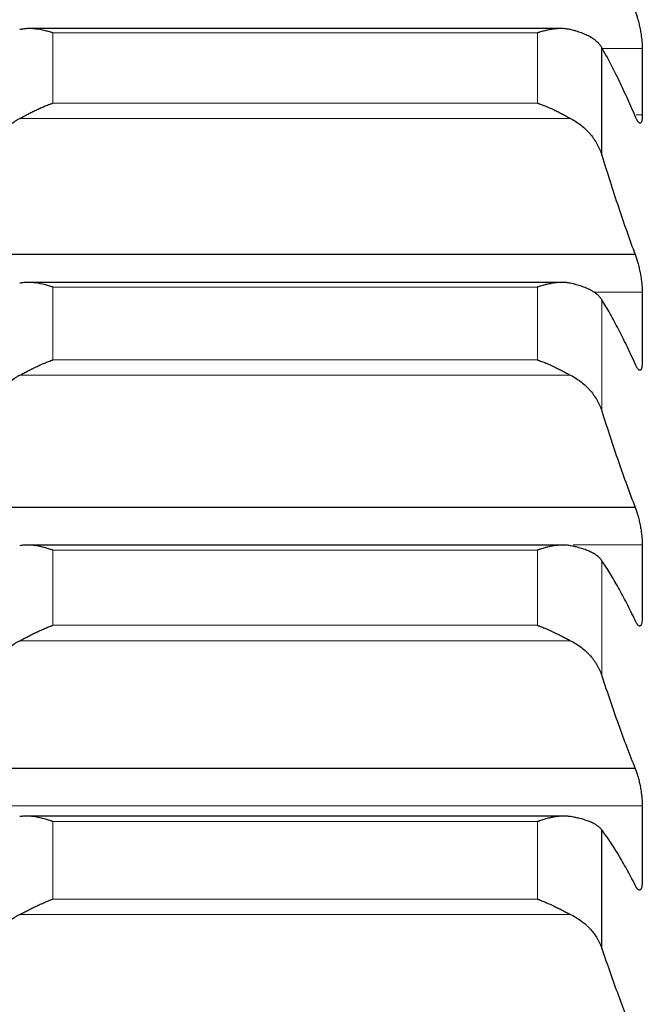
# Model space of a CAD drawing. Header units: inches. Extents: x 0 to 20790, y -12 to 14700.
# Tile 165 of 256: x 7765 to 7812, y 10302 to 10375. Entities that reach past the tile are written whole.
import ezdxf

# ---------------------------------------------------------------- set-up
doc = ezdxf.new("R2010")
doc.units = ezdxf.units.IN
doc.layers.add('1', color=7, linetype='Continuous', true_color=0xffffff)
doc.layers.add('254', color=7, linetype='Continuous', true_color=0xffffff)
doc.styles.add('latin_extended', font='simplex.shx')
doc.dimstyles.get("Standard").update_dxf_attribs({"dimtxt": 0.18, "dimasz": 0.18, "dimexe": 0.18, "dimexo": 0.0625, "dimgap": 0.09, "dimtad": 0, "dimtih": 1, "dimtoh": 1, "dimdec": 4, "dimzin": 0, "dimdsep": 46, "dimtxsty": 'Standard', "dimcen": 0.09, "dimadec": 0, "dimazin": 0, "dimtfac": 1, "dimtdec": 4, "dimtofl": 0, "dimtmove": 0, "dimatfit": 3, "dimfxl": 1, "dimtolj": 1, "dimtzin": 0, "dimarcsym": 0})

# ---------------------------------------------------------------- blocks, each defined once
blk = doc.blocks.new('_U12')
at = {"layer": '254', "color": 3, "linetype": 'Continuous', "lineweight": 13, "transparency": 16777216}
for p, q in [((1084.956, 11094.092), (1084.956, 8079.946)), ((8069.956, 9257.092), (8069.956, 8079.946)), ((1207.456, 8114.946), (7947.456, 8114.946))]:
    blk.add_line(p, q, dxfattribs=at)
at = {"layer": '254', "color": 3, "transparency": 16777216}
for points in [[(1207.456, 8135.363), (1207.456, 8094.529), (1084.956, 8114.946)], [(7947.456, 8094.529), (7947.456, 8135.363), (8069.956, 8114.946)]]:
    blk.add_solid(points, dxfattribs=at)
at = {"layer": 'Defpoints', "color": 0, "transparency": 16777216}
for p in [(1084.956, 11129.092), (8069.956, 9292.092), (8069.956, 8114.946)]:
    blk.add_point(p, dxfattribs=at)
at = {"layer": '254', "color": 2, "lineweight": 13, "transparency": 16777216, "insert": (4361.622, 8298.696), "char_height": 122.5, "attachment_point": 1, "style": 'latin_extended'}
blk.add_mtext('\\A1;6985', dxfattribs=at)

msp = doc.modelspace()

# ---------------------------------------------------------------- linework, layer by layer
at = {"layer": '1', "color": 2, "linetype": 'Continuous', "lineweight": 25}
for p, q in [((7805.826, 10374.56), (7766.051, 10374.56)), ((7808.929, 10365.073), (7808.929, 10373.127)), ((7811.418, 10357.635), (7760.493, 10357.635)), ((7805.903, 10355.556), (7765.975, 10355.556)), ((7811.418, 10338.713), (7760.493, 10338.713)), ((7805.98, 10335.892), (7765.903, 10335.892)), ((7811.418, 10319.157), (7760.493, 10319.157)), ((7806.056, 10315.6), (7765.832, 10315.6)), ((7808.929, 10305.686), (7808.929, 10314.565))]:
    msp.add_line(p, q, dxfattribs=at)
at = {"layer": '1', "color": 110, "linetype": 'Continuous', "lineweight": 13}
for p, q in [((7804.1, 10374.239), (7767.812, 10374.239)), ((7767.812, 10368.979), (7767.812, 10374.239)), ((7804.1, 10368.979), (7804.1, 10374.239)), ((7811.953, 10373.076), (7808.954, 10373.076)), ((7804.1, 10368.979), (7767.812, 10368.979)), ((7806.587, 10367.836), (7765.324, 10367.836)), ((7811.953, 10368.096), (7811.488, 10368.096)), ((7804.1, 10355.205), (7767.812, 10355.205)), ((7767.812, 10349.757), (7767.812, 10355.205)), ((7804.1, 10349.757), (7804.1, 10355.205)), ((7811.953, 10354.824), (7808.3, 10354.824)), ((7808.929, 10345.913), (7808.929, 10354.255)), ((7804.1, 10349.757), (7767.812, 10349.757)), ((7806.587, 10348.609), (7765.324, 10348.609)), ((7806.283, 10335.911), (7765.613, 10335.911)), ((7767.812, 10329.883), (7767.812, 10335.51)), ((7804.1, 10335.51), (7767.812, 10335.51)), ((7804.1, 10329.883), (7804.1, 10335.51)), ((7811.953, 10335.911), (7806.789, 10335.911)), ((7808.929, 10326.107), (7808.929, 10334.724)), ((7804.1, 10329.883), (7767.812, 10329.883)), ((7806.587, 10328.732), (7765.324, 10328.732)), ((7811.953, 10316.368), (7759.958, 10316.368)), ((7804.1, 10315.186), (7767.812, 10315.186)), ((7767.812, 10309.389), (7767.812, 10315.186)), ((7804.1, 10309.389), (7804.1, 10315.186)), ((7804.1, 10309.389), (7767.812, 10309.389)), ((7806.587, 10308.237), (7765.324, 10308.237))]:
    msp.add_line(p, q, dxfattribs=at)
at = {"layer": '1', "color": 2, "linetype": 'Continuous', "lineweight": 25}
for points, knots in [([(7811.418, 10375.892), (7811.453, 10375.802), (7811.487, 10375.705), (7811.537, 10375.548), (7811.554, 10375.494), (7811.578, 10375.41), (7811.587, 10375.382), (7811.603, 10375.324), (7811.611, 10375.294), (7811.651, 10375.147), (7811.682, 10375.025), (7811.725, 10374.837), (7811.739, 10374.773), (7811.759, 10374.676), (7811.766, 10374.644), (7811.779, 10374.579), (7811.786, 10374.546), (7811.817, 10374.384), (7811.839, 10374.254), (7811.864, 10374.093), (7811.869, 10374.061), (7811.878, 10373.997), (7811.883, 10373.964), (7811.895, 10373.869), (7811.903, 10373.806), (7811.924, 10373.622), (7811.935, 10373.504), (7811.944, 10373.363), (7811.945, 10373.336), (7811.948, 10373.281), (7811.949, 10373.254), (7811.952, 10373.175), (7811.953, 10373.125), (7811.953, 10373.076)], [0, 0, 0, 0, 0.125, 0.125, 0.1875, 0.1875, 0.21875, 0.21875, 0.25, 0.25, 0.375, 0.375, 0.4375, 0.4375, 0.46875, 0.46875, 0.5, 0.5, 0.625, 0.625, 0.65625, 0.65625, 0.6875, 0.6875, 0.75, 0.75, 0.875, 0.875, 0.90625, 0.90625, 0.9375, 0.9375, 1, 1, 1, 1]), ([(7767.812, 10374.239), (7767.808, 10374.24), (7767.805, 10374.241), (7767.799, 10374.243), (7767.795, 10374.244), (7767.785, 10374.247), (7767.765, 10374.254), (7767.719, 10374.269), (7767.626, 10374.298), (7767.547, 10374.321), (7767.389, 10374.366), (7767.284, 10374.393), (7766.97, 10374.467), (7766.762, 10374.504), (7766.451, 10374.541), (7766.348, 10374.55), (7766.192, 10374.558), (7766.14, 10374.559), (7766.037, 10374.56), (7765.985, 10374.56), (7765.83, 10374.555), (7765.728, 10374.547), (7765.525, 10374.522), (7765.424, 10374.504), (7765.324, 10374.48)], [0, 0, 0, 0, 0.003906, 0.003906, 0.007812, 0.007812, 0.015625, 0.03125, 0.0625, 0.125, 0.125, 0.25, 0.25, 0.5, 0.5, 0.625, 0.625, 0.6875, 0.6875, 0.75, 0.75, 0.875, 0.875, 1, 1, 1, 1]), ([(7806.587, 10374.48), (7806.488, 10374.504), (7806.387, 10374.522), (7806.186, 10374.547), (7806.085, 10374.555), (7805.881, 10374.561), (7805.778, 10374.56), (7805.572, 10374.551), (7805.468, 10374.542), (7805.258, 10374.517), (7805.153, 10374.502), (7804.943, 10374.464), (7804.838, 10374.442), (7804.628, 10374.393), (7804.523, 10374.366), (7804.364, 10374.321), (7804.285, 10374.298), (7804.193, 10374.269), (7804.146, 10374.254), (7804.126, 10374.247), (7804.113, 10374.243), (7804.106, 10374.241), (7804.1, 10374.239)], [0, 0, 0, 0, 0.125, 0.125, 0.25, 0.25, 0.375, 0.375, 0.5, 0.5, 0.625, 0.625, 0.75, 0.75, 0.875, 0.875, 0.9375, 0.96875, 0.984375, 0.992187, 0.992187, 1, 1, 1, 1]), ([(7808.929, 10373.127), (7808.887, 10373.202), (7808.837, 10373.275), (7808.722, 10373.416), (7808.593, 10373.553), (7808.436, 10373.682), (7808.306, 10373.775), (7808.261, 10373.806), (7808.191, 10373.851), (7808.167, 10373.866), (7808.119, 10373.896), (7808.094, 10373.91), (7807.969, 10373.982), (7807.758, 10374.091), (7807.523, 10374.189), (7807.276, 10374.282), (7807.146, 10374.325), (7806.976, 10374.377), (7806.942, 10374.387), (7806.873, 10374.406), (7806.768, 10374.435), (7806.66, 10374.463), (7806.587, 10374.48)], [0, 0, 0, 0, 0.125, 0.125, 0.25, 0.375, 0.375, 0.4375, 0.4375, 0.46875, 0.46875, 0.5, 0.5, 0.625, 0.75, 0.75, 0.875, 0.875, 0.90625, 0.90625, 0.9375, 1, 1, 1, 1]), ([(7765.324, 10367.836), (7765.424, 10367.889), (7765.524, 10367.943), (7765.725, 10368.05), (7765.827, 10368.104), (7766.03, 10368.21), (7766.133, 10368.262), (7766.34, 10368.365), (7766.444, 10368.415), (7766.654, 10368.515), (7766.759, 10368.563), (7766.968, 10368.656), (7767.073, 10368.701), (7767.283, 10368.787), (7767.389, 10368.828), (7767.547, 10368.887), (7767.626, 10368.916), (7767.719, 10368.948), (7767.765, 10368.964), (7767.785, 10368.97), (7767.798, 10368.975), (7767.805, 10368.977), (7767.812, 10368.979)], [0, 0, 0, 0, 0.125, 0.125, 0.25, 0.25, 0.375, 0.375, 0.5, 0.5, 0.625, 0.625, 0.75, 0.75, 0.875, 0.875, 0.9375, 0.96875, 0.984375, 0.992188, 0.992188, 1, 1, 1, 1]), ([(7804.1, 10368.979), (7804.103, 10368.978), (7804.106, 10368.977), (7804.113, 10368.975), (7804.116, 10368.974), (7804.126, 10368.97), (7804.146, 10368.964), (7804.193, 10368.948), (7804.285, 10368.916), (7804.364, 10368.887), (7804.522, 10368.828), (7804.627, 10368.787), (7804.941, 10368.658), (7805.149, 10368.566), (7805.46, 10368.419), (7805.564, 10368.369), (7805.719, 10368.291), (7805.771, 10368.265), (7805.875, 10368.212), (7805.927, 10368.186), (7806.082, 10368.105), (7806.184, 10368.052), (7806.387, 10367.943), (7806.487, 10367.889), (7806.587, 10367.836)], [0, 0, 0, 0, 0.003906, 0.003906, 0.007812, 0.007812, 0.015625, 0.03125, 0.0625, 0.125, 0.125, 0.25, 0.25, 0.5, 0.5, 0.625, 0.625, 0.6875, 0.6875, 0.75, 0.75, 0.875, 0.875, 1, 1, 1, 1]), ([(7762.982, 10365.073), (7763.025, 10365.213), (7763.075, 10365.35), (7763.189, 10365.621), (7763.318, 10365.887), (7763.476, 10366.143), (7763.605, 10366.332), (7763.65, 10366.394), (7763.721, 10366.487), (7763.744, 10366.517), (7763.793, 10366.578), (7763.817, 10366.608), (7763.942, 10366.756), (7764.154, 10366.985), (7764.389, 10367.195), (7764.636, 10367.396), (7764.765, 10367.492), (7764.935, 10367.605), (7764.97, 10367.627), (7765.039, 10367.671), (7765.144, 10367.736), (7765.251, 10367.797), (7765.324, 10367.836)], [0, 0, 0, 0, 0.125, 0.125, 0.25, 0.375, 0.375, 0.4375, 0.4375, 0.46875, 0.46875, 0.5, 0.5, 0.625, 0.75, 0.75, 0.875, 0.875, 0.90625, 0.90625, 0.9375, 1, 1, 1, 1]), ([(7806.587, 10367.836), (7806.733, 10367.758), (7806.873, 10367.673), (7807.142, 10367.495), (7807.4, 10367.305), (7807.636, 10367.094), (7807.777, 10366.956), (7807.804, 10366.928), (7807.859, 10366.872), (7807.886, 10366.843), (7807.967, 10366.757), (7808.018, 10366.698), (7808.168, 10366.52), (7808.261, 10366.398), (7808.432, 10366.148), (7808.511, 10366.02), (7808.619, 10365.824), (7808.654, 10365.758), (7808.703, 10365.657), (7808.718, 10365.623), (7808.749, 10365.556), (7808.764, 10365.522), (7808.837, 10365.351), (7808.887, 10365.212), (7808.929, 10365.073)], [0, 0, 0, 0, 0.125, 0.125, 0.25, 0.375, 0.375, 0.40625, 0.40625, 0.4375, 0.4375, 0.5, 0.5, 0.625, 0.625, 0.75, 0.75, 0.8125, 0.8125, 0.84375, 0.84375, 0.875, 0.875, 1, 1, 1, 1]), ([(7811.953, 10368.096), (7811.953, 10368.047), (7811.951, 10367.956), (7811.943, 10367.835), (7811.934, 10367.764), (7811.926, 10367.716), (7811.923, 10367.7), (7811.917, 10367.67), (7811.914, 10367.656), (7811.896, 10367.59), (7811.88, 10367.55), (7811.855, 10367.514), (7811.85, 10367.508), (7811.842, 10367.5), (7811.839, 10367.497), (7811.833, 10367.492), (7811.819, 10367.482), (7811.793, 10367.472), (7811.767, 10367.475), (7811.74, 10367.485), (7811.726, 10367.493), (7811.682, 10367.527), (7811.651, 10367.561), (7811.604, 10367.63), (7811.588, 10367.656), (7811.563, 10367.699), (7811.554, 10367.714), (7811.538, 10367.745), (7811.529, 10367.762), (7811.487, 10367.847), (7811.453, 10367.925), (7811.418, 10368.013)], [0, 0, 0, 0, 0.0625, 0.125, 0.1875, 0.1875, 0.21875, 0.21875, 0.25, 0.25, 0.375, 0.375, 0.40625, 0.40625, 0.421875, 0.421875, 0.4375, 0.5, 0.5625, 0.5625, 0.625, 0.625, 0.75, 0.75, 0.8125, 0.8125, 0.84375, 0.84375, 0.875, 0.875, 1, 1, 1, 1]), ([(7811.418, 10357.635), (7811.453, 10357.549), (7811.487, 10357.455), (7811.537, 10357.302), (7811.554, 10357.25), (7811.578, 10357.168), (7811.587, 10357.14), (7811.603, 10357.084), (7811.611, 10357.055), (7811.651, 10356.91), (7811.682, 10356.79), (7811.725, 10356.604), (7811.739, 10356.541), (7811.759, 10356.444), (7811.766, 10356.412), (7811.779, 10356.347), (7811.786, 10356.315), (7811.817, 10356.152), (7811.839, 10356.023), (7811.864, 10355.861), (7811.869, 10355.828), (7811.878, 10355.763), (7811.883, 10355.731), (7811.895, 10355.634), (7811.903, 10355.571), (7811.924, 10355.384), (7811.935, 10355.264), (7811.944, 10355.12), (7811.945, 10355.091), (7811.948, 10355.035), (7811.949, 10355.007), (7811.952, 10354.926), (7811.953, 10354.874), (7811.953, 10354.824)], [0, 0, 0, 0, 0.125, 0.125, 0.1875, 0.1875, 0.21875, 0.21875, 0.25, 0.25, 0.375, 0.375, 0.4375, 0.4375, 0.46875, 0.46875, 0.5, 0.5, 0.625, 0.625, 0.65625, 0.65625, 0.6875, 0.6875, 0.75, 0.75, 0.875, 0.875, 0.90625, 0.90625, 0.9375, 0.9375, 1, 1, 1, 1]), ([(7767.812, 10355.205), (7767.808, 10355.206), (7767.805, 10355.207), (7767.799, 10355.209), (7767.795, 10355.21), (7767.785, 10355.214), (7767.765, 10355.22), (7767.719, 10355.236), (7767.626, 10355.266), (7767.547, 10355.29), (7767.389, 10355.337), (7767.284, 10355.366), (7766.97, 10355.445), (7766.762, 10355.486), (7766.451, 10355.529), (7766.348, 10355.539), (7766.192, 10355.55), (7766.14, 10355.553), (7766.037, 10355.556), (7765.985, 10355.556), (7765.83, 10355.555), (7765.728, 10355.549), (7765.525, 10355.528), (7765.424, 10355.513), (7765.324, 10355.491)], [0, 0, 0, 0, 0.003906, 0.003906, 0.007812, 0.007812, 0.015625, 0.03125, 0.0625, 0.125, 0.125, 0.25, 0.25, 0.5, 0.5, 0.625, 0.625, 0.6875, 0.6875, 0.75, 0.75, 0.875, 0.875, 1, 1, 1, 1]), ([(7806.587, 10355.491), (7806.488, 10355.513), (7806.387, 10355.528), (7806.186, 10355.549), (7806.085, 10355.555), (7805.881, 10355.557), (7805.778, 10355.554), (7805.572, 10355.54), (7805.468, 10355.529), (7805.258, 10355.501), (7805.153, 10355.483), (7804.943, 10355.442), (7804.838, 10355.419), (7804.628, 10355.366), (7804.523, 10355.338), (7804.364, 10355.29), (7804.285, 10355.266), (7804.193, 10355.236), (7804.146, 10355.22), (7804.126, 10355.214), (7804.113, 10355.209), (7804.106, 10355.207), (7804.1, 10355.205)], [0, 0, 0, 0, 0.125, 0.125, 0.25, 0.25, 0.375, 0.375, 0.5, 0.5, 0.625, 0.625, 0.75, 0.75, 0.875, 0.875, 0.9375, 0.96875, 0.984375, 0.992187, 0.992187, 1, 1, 1, 1]), ([(7808.929, 10354.255), (7808.887, 10354.324), (7808.837, 10354.391), (7808.722, 10354.521), (7808.593, 10354.647), (7808.436, 10354.764), (7808.306, 10354.85), (7808.261, 10354.878), (7808.191, 10354.919), (7808.167, 10354.933), (7808.119, 10354.96), (7808.094, 10354.973), (7807.969, 10355.038), (7807.758, 10355.138), (7807.523, 10355.227), (7807.276, 10355.311), (7807.146, 10355.351), (7806.976, 10355.397), (7806.942, 10355.406), (7806.873, 10355.424), (7806.768, 10355.451), (7806.66, 10355.475), (7806.587, 10355.491)], [0, 0, 0, 0, 0.125, 0.125, 0.25, 0.375, 0.375, 0.4375, 0.4375, 0.46875, 0.46875, 0.5, 0.5, 0.625, 0.75, 0.75, 0.875, 0.875, 0.90625, 0.90625, 0.9375, 1, 1, 1, 1]), ([(7765.324, 10348.609), (7765.424, 10348.662), (7765.524, 10348.714), (7765.725, 10348.82), (7765.827, 10348.873), (7766.03, 10348.978), (7766.133, 10349.03), (7766.34, 10349.133), (7766.444, 10349.184), (7766.654, 10349.284), (7766.759, 10349.332), (7766.968, 10349.426), (7767.073, 10349.472), (7767.283, 10349.559), (7767.389, 10349.601), (7767.547, 10349.662), (7767.626, 10349.692), (7767.719, 10349.725), (7767.765, 10349.741), (7767.785, 10349.748), (7767.798, 10349.753), (7767.805, 10349.755), (7767.812, 10349.757)], [0, 0, 0, 0, 0.125, 0.125, 0.25, 0.25, 0.375, 0.375, 0.5, 0.5, 0.625, 0.625, 0.75, 0.75, 0.875, 0.875, 0.9375, 0.96875, 0.984375, 0.992187, 0.992187, 1, 1, 1, 1]), ([(7804.1, 10349.757), (7804.103, 10349.756), (7804.106, 10349.755), (7804.113, 10349.753), (7804.116, 10349.752), (7804.126, 10349.748), (7804.146, 10349.741), (7804.193, 10349.725), (7804.285, 10349.692), (7804.364, 10349.662), (7804.522, 10349.602), (7804.627, 10349.56), (7804.941, 10349.429), (7805.149, 10349.335), (7805.46, 10349.187), (7805.564, 10349.137), (7805.719, 10349.06), (7805.771, 10349.034), (7805.875, 10348.981), (7805.927, 10348.954), (7806.082, 10348.875), (7806.184, 10348.821), (7806.387, 10348.715), (7806.487, 10348.662), (7806.587, 10348.609)], [0, 0, 0, 0, 0.003906, 0.003906, 0.007813, 0.007813, 0.015625, 0.03125, 0.0625, 0.125, 0.125, 0.25, 0.25, 0.5, 0.5, 0.625, 0.625, 0.6875, 0.6875, 0.75, 0.75, 0.875, 0.875, 1, 1, 1, 1]), ([(7811.953, 10349.658), (7811.953, 10349.607), (7811.951, 10349.512), (7811.943, 10349.385), (7811.934, 10349.31), (7811.926, 10349.258), (7811.923, 10349.241), (7811.917, 10349.209), (7811.914, 10349.194), (7811.896, 10349.122), (7811.88, 10349.076), (7811.855, 10349.035), (7811.85, 10349.027), (7811.842, 10349.017), (7811.839, 10349.014), (7811.833, 10349.008), (7811.819, 10348.994), (7811.793, 10348.978), (7811.767, 10348.976), (7811.74, 10348.981), (7811.726, 10348.986), (7811.682, 10349.012), (7811.651, 10349.042), (7811.604, 10349.103), (7811.588, 10349.126), (7811.563, 10349.166), (7811.554, 10349.18), (7811.538, 10349.209), (7811.529, 10349.225), (7811.487, 10349.304), (7811.453, 10349.378), (7811.418, 10349.462)], [0, 0, 0, 0, 0.0625, 0.125, 0.1875, 0.1875, 0.21875, 0.21875, 0.25, 0.25, 0.375, 0.375, 0.40625, 0.40625, 0.421875, 0.421875, 0.4375, 0.5, 0.5625, 0.5625, 0.625, 0.625, 0.75, 0.75, 0.8125, 0.8125, 0.84375, 0.84375, 0.875, 0.875, 1, 1, 1, 1]), ([(7762.982, 10345.913), (7763.025, 10346.049), (7763.075, 10346.183), (7763.189, 10346.447), (7763.318, 10346.706), (7763.476, 10346.956), (7763.605, 10347.14), (7763.65, 10347.201), (7763.721, 10347.291), (7763.744, 10347.321), (7763.793, 10347.38), (7763.817, 10347.41), (7763.942, 10347.555), (7764.154, 10347.778), (7764.389, 10347.983), (7764.636, 10348.179), (7764.765, 10348.273), (7764.935, 10348.383), (7764.97, 10348.405), (7765.039, 10348.448), (7765.144, 10348.511), (7765.251, 10348.571), (7765.324, 10348.609)], [0, 0, 0, 0, 0.125, 0.125, 0.25, 0.375, 0.375, 0.4375, 0.4375, 0.46875, 0.46875, 0.5, 0.5, 0.625, 0.75, 0.75, 0.875, 0.875, 0.90625, 0.90625, 0.9375, 1, 1, 1, 1]), ([(7806.587, 10348.609), (7806.733, 10348.533), (7806.873, 10348.45), (7807.142, 10348.276), (7807.4, 10348.09), (7807.636, 10347.884), (7807.777, 10347.75), (7807.804, 10347.722), (7807.859, 10347.667), (7807.886, 10347.639), (7807.967, 10347.555), (7808.018, 10347.498), (7808.168, 10347.324), (7808.261, 10347.205), (7808.432, 10346.961), (7808.511, 10346.836), (7808.619, 10346.645), (7808.654, 10346.58), (7808.703, 10346.482), (7808.718, 10346.449), (7808.749, 10346.383), (7808.764, 10346.35), (7808.837, 10346.184), (7808.887, 10346.049), (7808.929, 10345.913)], [0, 0, 0, 0, 0.125, 0.125, 0.25, 0.375, 0.375, 0.40625, 0.40625, 0.4375, 0.4375, 0.5, 0.5, 0.625, 0.625, 0.75, 0.75, 0.8125, 0.8125, 0.84375, 0.84375, 0.875, 0.875, 1, 1, 1, 1]), ([(7811.418, 10338.713), (7811.453, 10338.631), (7811.487, 10338.54), (7811.537, 10338.393), (7811.554, 10338.342), (7811.578, 10338.262), (7811.587, 10338.235), (7811.603, 10338.179), (7811.611, 10338.151), (7811.651, 10338.01), (7811.682, 10337.892), (7811.725, 10337.707), (7811.739, 10337.645), (7811.759, 10337.549), (7811.766, 10337.517), (7811.779, 10337.452), (7811.786, 10337.42), (7811.817, 10337.259), (7811.839, 10337.129), (7811.864, 10336.966), (7811.869, 10336.933), (7811.878, 10336.868), (7811.883, 10336.835), (7811.895, 10336.738), (7811.903, 10336.674), (7811.924, 10336.485), (7811.935, 10336.363), (7811.944, 10336.215), (7811.945, 10336.186), (7811.948, 10336.129), (7811.949, 10336.1), (7811.952, 10336.017), (7811.953, 10335.963), (7811.953, 10335.911)], [0, 0, 0, 0, 0.125, 0.125, 0.1875, 0.1875, 0.21875, 0.21875, 0.25, 0.25, 0.375, 0.375, 0.4375, 0.4375, 0.46875, 0.46875, 0.5, 0.5, 0.625, 0.625, 0.65625, 0.65625, 0.6875, 0.6875, 0.75, 0.75, 0.875, 0.875, 0.90625, 0.90625, 0.9375, 0.9375, 1, 1, 1, 1]), ([(7767.812, 10335.51), (7767.808, 10335.511), (7767.805, 10335.512), (7767.799, 10335.515), (7767.795, 10335.516), (7767.785, 10335.519), (7767.765, 10335.526), (7767.719, 10335.542), (7767.626, 10335.574), (7767.547, 10335.599), (7767.389, 10335.648), (7767.284, 10335.678), (7766.97, 10335.761), (7766.762, 10335.806), (7766.451, 10335.855), (7766.348, 10335.867), (7766.192, 10335.881), (7766.14, 10335.885), (7766.037, 10335.89), (7765.985, 10335.892), (7765.83, 10335.893), (7765.728, 10335.89), (7765.525, 10335.873), (7765.424, 10335.86), (7765.324, 10335.841)], [0, 0, 0, 0, 0.003906, 0.003906, 0.007812, 0.007812, 0.015625, 0.03125, 0.0625, 0.125, 0.125, 0.25, 0.25, 0.5, 0.5, 0.625, 0.625, 0.6875, 0.6875, 0.75, 0.75, 0.875, 0.875, 1, 1, 1, 1]), ([(7806.587, 10335.841), (7806.488, 10335.86), (7806.387, 10335.873), (7806.186, 10335.89), (7806.085, 10335.893), (7805.881, 10335.891), (7805.778, 10335.886), (7805.572, 10335.868), (7805.468, 10335.856), (7805.258, 10335.823), (7805.153, 10335.804), (7804.943, 10335.759), (7804.838, 10335.734), (7804.628, 10335.679), (7804.523, 10335.648), (7804.364, 10335.599), (7804.285, 10335.574), (7804.193, 10335.542), (7804.146, 10335.526), (7804.126, 10335.519), (7804.113, 10335.515), (7804.106, 10335.512), (7804.1, 10335.51)], [0, 0, 0, 0, 0.125, 0.125, 0.25, 0.25, 0.375, 0.375, 0.5, 0.5, 0.625, 0.625, 0.75, 0.75, 0.875, 0.875, 0.9375, 0.96875, 0.984375, 0.992188, 0.992188, 1, 1, 1, 1]), ([(7808.929, 10334.724), (7808.887, 10334.787), (7808.837, 10334.848), (7808.722, 10334.966), (7808.593, 10335.08), (7808.436, 10335.187), (7808.306, 10335.264), (7808.261, 10335.289), (7808.191, 10335.327), (7808.167, 10335.339), (7808.119, 10335.363), (7808.094, 10335.375), (7807.969, 10335.434), (7807.758, 10335.524), (7807.523, 10335.604), (7807.276, 10335.68), (7807.146, 10335.715), (7806.976, 10335.757), (7806.942, 10335.765), (7806.873, 10335.781), (7806.768, 10335.805), (7806.66, 10335.827), (7806.587, 10335.841)], [0, 0, 0, 0, 0.125, 0.125, 0.25, 0.375, 0.375, 0.4375, 0.4375, 0.46875, 0.46875, 0.5, 0.5, 0.625, 0.75, 0.75, 0.875, 0.875, 0.90625, 0.90625, 0.9375, 1, 1, 1, 1]), ([(7811.953, 10330.568), (7811.953, 10330.516), (7811.951, 10330.417), (7811.943, 10330.284), (7811.934, 10330.205), (7811.926, 10330.149), (7811.923, 10330.131), (7811.917, 10330.097), (7811.914, 10330.08), (7811.896, 10330.002), (7811.88, 10329.952), (7811.855, 10329.904), (7811.85, 10329.895), (7811.842, 10329.883), (7811.839, 10329.879), (7811.833, 10329.872), (7811.819, 10329.855), (7811.793, 10329.833), (7811.767, 10329.826), (7811.74, 10329.826), (7811.726, 10329.828), (7811.682, 10329.847), (7811.651, 10329.871), (7811.604, 10329.925), (7811.588, 10329.946), (7811.563, 10329.982), (7811.554, 10329.995), (7811.538, 10330.022), (7811.529, 10330.036), (7811.487, 10330.11), (7811.453, 10330.18), (7811.418, 10330.26)], [0, 0, 0, 0, 0.0625, 0.125, 0.1875, 0.1875, 0.21875, 0.21875, 0.25, 0.25, 0.375, 0.375, 0.40625, 0.40625, 0.421875, 0.421875, 0.4375, 0.5, 0.5625, 0.5625, 0.625, 0.625, 0.75, 0.75, 0.8125, 0.8125, 0.84375, 0.84375, 0.875, 0.875, 1, 1, 1, 1]), ([(7765.324, 10328.732), (7765.424, 10328.783), (7765.524, 10328.835), (7765.725, 10328.939), (7765.827, 10328.992), (7766.03, 10329.096), (7766.133, 10329.147), (7766.34, 10329.25), (7766.444, 10329.301), (7766.654, 10329.401), (7766.759, 10329.45), (7766.968, 10329.545), (7767.073, 10329.591), (7767.283, 10329.68), (7767.389, 10329.723), (7767.547, 10329.785), (7767.626, 10329.816), (7767.719, 10329.85), (7767.765, 10329.867), (7767.785, 10329.874), (7767.798, 10329.879), (7767.805, 10329.881), (7767.812, 10329.883)], [0, 0, 0, 0, 0.125, 0.125, 0.25, 0.25, 0.375, 0.375, 0.5, 0.5, 0.625, 0.625, 0.75, 0.75, 0.875, 0.875, 0.9375, 0.96875, 0.984375, 0.992188, 0.992188, 1, 1, 1, 1]), ([(7804.1, 10329.883), (7804.103, 10329.882), (7804.106, 10329.881), (7804.113, 10329.879), (7804.116, 10329.877), (7804.126, 10329.874), (7804.146, 10329.867), (7804.193, 10329.85), (7804.285, 10329.816), (7804.364, 10329.785), (7804.522, 10329.723), (7804.627, 10329.68), (7804.941, 10329.547), (7805.149, 10329.453), (7805.46, 10329.305), (7805.564, 10329.254), (7805.719, 10329.177), (7805.771, 10329.151), (7805.875, 10329.099), (7805.927, 10329.072), (7806.082, 10328.993), (7806.184, 10328.94), (7806.387, 10328.836), (7806.487, 10328.783), (7806.587, 10328.732)], [0, 0, 0, 0, 0.003906, 0.003906, 0.007812, 0.007812, 0.015625, 0.03125, 0.0625, 0.125, 0.125, 0.25, 0.25, 0.5, 0.5, 0.625, 0.625, 0.6875, 0.6875, 0.75, 0.75, 0.875, 0.875, 1, 1, 1, 1]), ([(7762.982, 10326.107), (7763.025, 10326.239), (7763.075, 10326.369), (7763.189, 10326.626), (7763.318, 10326.878), (7763.476, 10327.121), (7763.605, 10327.301), (7763.65, 10327.36), (7763.721, 10327.448), (7763.744, 10327.477), (7763.793, 10327.534), (7763.817, 10327.563), (7763.942, 10327.704), (7764.154, 10327.922), (7764.389, 10328.122), (7764.636, 10328.313), (7764.765, 10328.404), (7764.935, 10328.512), (7764.97, 10328.533), (7765.039, 10328.575), (7765.144, 10328.637), (7765.251, 10328.695), (7765.324, 10328.732)], [0, 0, 0, 0, 0.125, 0.125, 0.25, 0.375, 0.375, 0.4375, 0.4375, 0.46875, 0.46875, 0.5, 0.5, 0.625, 0.75, 0.75, 0.875, 0.875, 0.90625, 0.90625, 0.9375, 1, 1, 1, 1]), ([(7806.587, 10328.732), (7806.733, 10328.658), (7806.873, 10328.578), (7807.142, 10328.407), (7807.4, 10328.226), (7807.636, 10328.026), (7807.777, 10327.894), (7807.804, 10327.868), (7807.859, 10327.814), (7807.886, 10327.787), (7807.967, 10327.704), (7808.018, 10327.649), (7808.168, 10327.479), (7808.261, 10327.364), (7808.432, 10327.126), (7808.511, 10327.005), (7808.619, 10326.818), (7808.654, 10326.756), (7808.703, 10326.66), (7808.718, 10326.628), (7808.749, 10326.564), (7808.764, 10326.532), (7808.837, 10326.37), (7808.887, 10326.239), (7808.929, 10326.107)], [0, 0, 0, 0, 0.125, 0.125, 0.25, 0.375, 0.375, 0.40625, 0.40625, 0.4375, 0.4375, 0.5, 0.5, 0.625, 0.625, 0.75, 0.75, 0.8125, 0.8125, 0.84375, 0.84375, 0.875, 0.875, 1, 1, 1, 1]), ([(7811.418, 10319.157), (7811.453, 10319.079), (7811.487, 10318.992), (7811.537, 10318.849), (7811.554, 10318.8), (7811.578, 10318.722), (7811.587, 10318.696), (7811.603, 10318.642), (7811.611, 10318.614), (7811.651, 10318.476), (7811.682, 10318.36), (7811.725, 10318.178), (7811.739, 10318.116), (7811.759, 10318.022), (7811.766, 10317.99), (7811.779, 10317.926), (7811.786, 10317.894), (7811.817, 10317.733), (7811.839, 10317.603), (7811.864, 10317.44), (7811.869, 10317.407), (7811.878, 10317.342), (7811.883, 10317.309), (7811.895, 10317.211), (7811.903, 10317.146), (7811.924, 10316.955), (7811.935, 10316.831), (7811.944, 10316.681), (7811.945, 10316.651), (7811.948, 10316.592), (7811.949, 10316.563), (7811.952, 10316.477), (7811.953, 10316.422), (7811.953, 10316.368)], [0, 0, 0, 0, 0.125, 0.125, 0.1875, 0.1875, 0.21875, 0.21875, 0.25, 0.25, 0.375, 0.375, 0.4375, 0.4375, 0.46875, 0.46875, 0.5, 0.5, 0.625, 0.625, 0.65625, 0.65625, 0.6875, 0.6875, 0.75, 0.75, 0.875, 0.875, 0.90625, 0.90625, 0.9375, 0.9375, 1, 1, 1, 1]), ([(7767.812, 10315.186), (7767.808, 10315.188), (7767.805, 10315.189), (7767.799, 10315.191), (7767.795, 10315.192), (7767.785, 10315.196), (7767.765, 10315.203), (7767.719, 10315.22), (7767.626, 10315.252), (7767.547, 10315.278), (7767.389, 10315.329), (7767.284, 10315.361), (7766.97, 10315.449), (7766.762, 10315.497), (7766.451, 10315.551), (7766.348, 10315.566), (7766.192, 10315.582), (7766.14, 10315.587), (7766.037, 10315.594), (7765.985, 10315.597), (7765.83, 10315.602), (7765.728, 10315.601), (7765.525, 10315.589), (7765.424, 10315.578), (7765.324, 10315.561)], [0, 0, 0, 0, 0.003906, 0.003906, 0.007813, 0.007813, 0.015625, 0.03125, 0.0625, 0.125, 0.125, 0.25, 0.25, 0.5, 0.5, 0.625, 0.625, 0.6875, 0.6875, 0.75, 0.75, 0.875, 0.875, 1, 1, 1, 1]), ([(7806.587, 10315.561), (7806.488, 10315.578), (7806.387, 10315.589), (7806.186, 10315.601), (7806.085, 10315.602), (7805.881, 10315.596), (7805.778, 10315.588), (7805.572, 10315.567), (7805.468, 10315.552), (7805.258, 10315.516), (7805.153, 10315.495), (7804.943, 10315.447), (7804.838, 10315.42), (7804.628, 10315.361), (7804.523, 10315.329), (7804.364, 10315.278), (7804.285, 10315.252), (7804.193, 10315.219), (7804.146, 10315.203), (7804.126, 10315.196), (7804.113, 10315.191), (7804.106, 10315.189), (7804.1, 10315.186)], [0, 0, 0, 0, 0.125, 0.125, 0.25, 0.25, 0.375, 0.375, 0.5, 0.5, 0.625, 0.625, 0.75, 0.75, 0.875, 0.875, 0.9375, 0.96875, 0.984375, 0.992187, 0.992187, 1, 1, 1, 1]), ([(7808.929, 10314.565), (7808.887, 10314.622), (7808.837, 10314.676), (7808.722, 10314.783), (7808.593, 10314.885), (7808.436, 10314.981), (7808.306, 10315.05), (7808.261, 10315.072), (7808.191, 10315.105), (7808.167, 10315.116), (7808.119, 10315.138), (7808.094, 10315.149), (7807.969, 10315.201), (7807.758, 10315.281), (7807.523, 10315.352), (7807.276, 10315.419), (7807.146, 10315.45), (7806.976, 10315.487), (7806.942, 10315.494), (7806.873, 10315.508), (7806.768, 10315.529), (7806.66, 10315.548), (7806.587, 10315.561)], [0, 0, 0, 0, 0.125, 0.125, 0.25, 0.375, 0.375, 0.4375, 0.4375, 0.46875, 0.46875, 0.5, 0.5, 0.625, 0.75, 0.75, 0.875, 0.875, 0.90625, 0.90625, 0.9375, 1, 1, 1, 1]), ([(7811.953, 10310.856), (7811.953, 10310.803), (7811.951, 10310.701), (7811.943, 10310.561), (7811.934, 10310.478), (7811.926, 10310.419), (7811.923, 10310.4), (7811.917, 10310.364), (7811.914, 10310.346), (7811.896, 10310.263), (7811.88, 10310.207), (7811.855, 10310.153), (7811.85, 10310.143), (7811.842, 10310.129), (7811.839, 10310.125), (7811.833, 10310.116), (7811.819, 10310.096), (7811.793, 10310.068), (7811.767, 10310.056), (7811.74, 10310.05), (7811.726, 10310.051), (7811.682, 10310.061), (7811.651, 10310.08), (7811.604, 10310.127), (7811.588, 10310.146), (7811.563, 10310.178), (7811.554, 10310.19), (7811.538, 10310.214), (7811.529, 10310.227), (7811.487, 10310.296), (7811.453, 10310.361), (7811.418, 10310.437)], [0, 0, 0, 0, 0.0625, 0.125, 0.1875, 0.1875, 0.21875, 0.21875, 0.25, 0.25, 0.375, 0.375, 0.40625, 0.40625, 0.421875, 0.421875, 0.4375, 0.5, 0.5625, 0.5625, 0.625, 0.625, 0.75, 0.75, 0.8125, 0.8125, 0.84375, 0.84375, 0.875, 0.875, 1, 1, 1, 1]), ([(7765.324, 10308.237), (7765.424, 10308.287), (7765.524, 10308.338), (7765.725, 10308.44), (7765.827, 10308.491), (7766.03, 10308.594), (7766.133, 10308.646), (7766.34, 10308.748), (7766.444, 10308.799), (7766.654, 10308.899), (7766.759, 10308.948), (7766.968, 10309.044), (7767.073, 10309.091), (7767.283, 10309.181), (7767.389, 10309.225), (7767.547, 10309.288), (7767.626, 10309.32), (7767.719, 10309.355), (7767.765, 10309.372), (7767.785, 10309.379), (7767.798, 10309.384), (7767.805, 10309.387), (7767.812, 10309.389)], [0, 0, 0, 0, 0.125, 0.125, 0.25, 0.25, 0.375, 0.375, 0.5, 0.5, 0.625, 0.625, 0.75, 0.75, 0.875, 0.875, 0.9375, 0.96875, 0.984375, 0.992187, 0.992187, 1, 1, 1, 1]), ([(7804.1, 10309.389), (7804.103, 10309.388), (7804.106, 10309.387), (7804.113, 10309.384), (7804.116, 10309.383), (7804.126, 10309.379), (7804.146, 10309.372), (7804.193, 10309.355), (7804.285, 10309.32), (7804.364, 10309.288), (7804.522, 10309.225), (7804.627, 10309.182), (7804.941, 10309.047), (7805.149, 10308.951), (7805.46, 10308.803), (7805.564, 10308.752), (7805.719, 10308.675), (7805.771, 10308.649), (7805.875, 10308.597), (7805.927, 10308.571), (7806.082, 10308.493), (7806.184, 10308.441), (7806.387, 10308.338), (7806.487, 10308.287), (7806.587, 10308.237)], [0, 0, 0, 0, 0.003906, 0.003906, 0.007812, 0.007812, 0.015625, 0.03125, 0.0625, 0.125, 0.125, 0.25, 0.25, 0.5, 0.5, 0.625, 0.625, 0.6875, 0.6875, 0.75, 0.75, 0.875, 0.875, 1, 1, 1, 1]), ([(7762.982, 10305.686), (7763.025, 10305.815), (7763.075, 10305.941), (7763.189, 10306.19), (7763.318, 10306.435), (7763.476, 10306.671), (7763.605, 10306.845), (7763.65, 10306.903), (7763.721, 10306.988), (7763.744, 10307.016), (7763.793, 10307.072), (7763.817, 10307.1), (7763.942, 10307.237), (7764.154, 10307.449), (7764.389, 10307.643), (7764.636, 10307.829), (7764.765, 10307.918), (7764.935, 10308.023), (7764.97, 10308.043), (7765.039, 10308.084), (7765.144, 10308.144), (7765.251, 10308.201), (7765.324, 10308.237)], [0, 0, 0, 0, 0.125, 0.125, 0.25, 0.375, 0.375, 0.4375, 0.4375, 0.46875, 0.46875, 0.5, 0.5, 0.625, 0.75, 0.75, 0.875, 0.875, 0.90625, 0.90625, 0.9375, 1, 1, 1, 1]), ([(7806.587, 10308.237), (7806.733, 10308.164), (7806.873, 10308.086), (7807.142, 10307.92), (7807.4, 10307.745), (7807.636, 10307.55), (7807.777, 10307.422), (7807.804, 10307.396), (7807.859, 10307.344), (7807.886, 10307.317), (7807.967, 10307.237), (7808.018, 10307.183), (7808.168, 10307.019), (7808.261, 10306.906), (7808.432, 10306.676), (7808.511, 10306.558), (7808.619, 10306.377), (7808.654, 10306.316), (7808.703, 10306.223), (7808.718, 10306.192), (7808.749, 10306.13), (7808.764, 10306.099), (7808.837, 10305.942), (7808.887, 10305.815), (7808.929, 10305.686)], [0, 0, 0, 0, 0.125, 0.125, 0.25, 0.375, 0.375, 0.40625, 0.40625, 0.4375, 0.4375, 0.5, 0.5, 0.625, 0.625, 0.75, 0.75, 0.8125, 0.8125, 0.84375, 0.84375, 0.875, 0.875, 1, 1, 1, 1])]:
    msp.add_open_spline(points, degree=3, knots=knots, dxfattribs=at)
for points in [[(7811.418, 10368.013), (7811.207, 10368.506), (7810.787, 10369.458), (7810.162, 10370.787), (7809.543, 10372.016), (7809.133, 10372.768), (7808.929, 10373.127)], [(7811.953, 10373.076), (7811.955, 10372.246), (7811.956, 10371.416), (7811.956, 10370.586)], [(7811.956, 10370.586), (7811.956, 10369.756), (7811.955, 10368.926), (7811.953, 10368.096)], [(7808.929, 10365.073), (7809.133, 10364.403), (7809.543, 10363.088), (7810.162, 10361.191), (7810.787, 10359.369), (7811.207, 10358.204), (7811.418, 10357.635)], [(7811.953, 10354.824), (7811.955, 10353.963), (7811.956, 10353.102), (7811.956, 10352.241)], [(7811.418, 10349.462), (7811.207, 10349.93), (7810.787, 10350.832), (7810.162, 10352.081), (7809.543, 10353.228), (7809.133, 10353.924), (7808.929, 10354.255)], [(7811.956, 10352.241), (7811.956, 10351.38), (7811.955, 10350.519), (7811.953, 10349.658)], [(7808.929, 10345.913), (7809.133, 10345.26), (7809.543, 10343.982), (7810.162, 10342.143), (7810.787, 10340.382), (7811.207, 10339.26), (7811.418, 10338.713)], [(7811.953, 10335.911), (7811.955, 10335.02), (7811.956, 10334.13), (7811.956, 10333.239)], [(7811.418, 10330.26), (7811.207, 10330.702), (7810.787, 10331.551), (7810.162, 10332.719), (7809.543, 10333.783), (7809.133, 10334.422), (7808.929, 10334.724)], [(7811.956, 10333.239), (7811.956, 10332.349), (7811.955, 10331.458), (7811.953, 10330.568)], [(7808.929, 10326.107), (7809.133, 10325.472), (7809.543, 10324.232), (7810.162, 10322.454), (7810.787, 10320.757), (7811.207, 10319.681), (7811.418, 10319.157)], [(7811.953, 10316.368), (7811.955, 10315.45), (7811.956, 10314.531), (7811.956, 10313.612)], [(7811.418, 10310.437), (7811.207, 10310.853), (7810.787, 10311.648), (7810.162, 10312.733), (7809.543, 10313.712), (7809.133, 10314.292), (7808.929, 10314.565)], [(7811.956, 10313.612), (7811.956, 10312.694), (7811.955, 10311.775), (7811.953, 10310.856)], [(7808.929, 10305.686), (7809.133, 10305.072), (7809.543, 10303.871), (7810.162, 10302.157), (7810.787, 10300.527), (7811.207, 10299.498), (7811.418, 10298.997)]]:
    msp.add_open_spline(points, degree=3, dxfattribs=at)

# ---------------------------------------------------------------- dimensions: what is measured, and where the dimension line sits
at = {"layer": '254', "color": 2, "linetype": 'Continuous', "lineweight": 13}
dim = msp.add_linear_dim(base=(8069.956, 8114.946), p1=(1084.956, 11129.092), p2=(8069.956, 9292.092), dimstyle='Standard', override={"dimscale": 35, "dimtxt": 3.5, "dimasz": 3.5, "dimexe": 1, "dimexo": 1, "dimgap": 1.75, "dimtad": 1, "dimtih": 1, "dimtoh": 0, "dimdec": 2, "dimlfac": 1, "dimzin": 8, "dimdsep": 46, "dimlunit": 2, "dimtxsty": 'latin_extended', "dimsah": 1, "dimse1": 0, "dimse2": 0, "dimsd1": 0, "dimsd2": 0, "dimclrd": 3, "dimclre": 3, "dimclrt": 2, "dimtol": 0, "dimtm": -0.1, "dimtfac": 0.714286, "dimtdec": 3, "dimtofl": 1, "dimtmove": 0, "dimtzin": 8, "dimlwd": 13, "dimlwe": 13}, dxfattribs=at)
dim.commit()
dim.dimension.update_dxf_attribs({"geometry": '_U12', "text_midpoint": (4577.456, 8114.946), "dimtype": 160})

doc.saveas('drawing.dxf')
